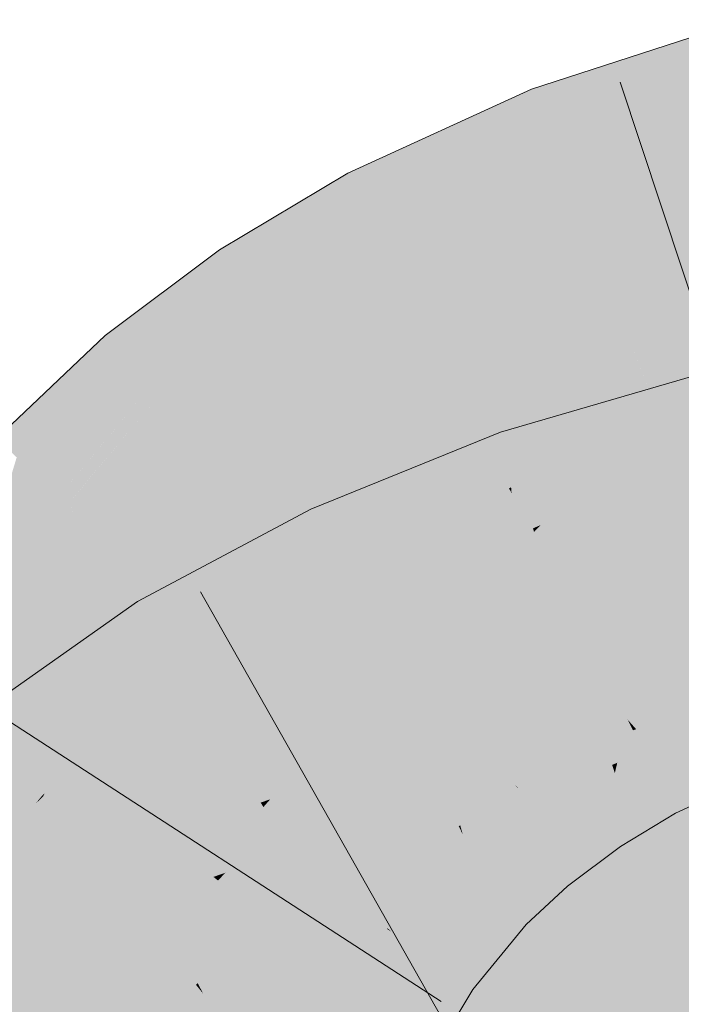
# Model space of a CAD drawing. Extents: x -720 to 300, y 62 to 1162.
# Tile 164 of 256: x 198.899 to 199.13, y 728.63 to 728.972. Entities that reach past the tile are written whole.
import ezdxf

# ---------------------------------------------------------------- set-up
doc = ezdxf.new("R2010")
doc.units = 0
doc.layers.get('0').update_dxf_attribs({"lineweight": 13})
doc.layers.add('E_Leerrohr 25-A06G93Y08I', color=7, linetype='Continuous', lineweight=9, true_color=0xff8000)
doc.layers.add('E_Leerrohr 25-Shading', color=7, linetype='Continuous', lineweight=9, true_color=0xff8000)

# ---------------------------------------------------------------- blocks, each defined once
blk = doc.blocks.new('Shading-A06G93SJ8I', base_point=(174.28816, 726.75598))
at = {"layer": 'E_Leerrohr 25-Shading', "color": 43, "true_color": 0xd7ab7f}
for points in [[(199.12425, 728.96313), (199.10204, 728.93042), (199.15163, 728.97205), (199.15533, 728.95642)], [(199.08022, 728.94067), (199.12425, 728.96313), (199.07909, 728.94354), (199.1055, 728.95703)], [(199.08022, 728.94067), (199.08708, 728.92316), (199.12425, 728.96313), (199.10204, 728.93042)], [(199.1055, 728.95703), (199.07739, 728.94788), (199.07909, 728.94354)], [(199.15533, 728.95642), (199.10204, 728.93042), (199.15697, 728.94952), (199.09482, 728.9198)], [(199.15697, 728.94952), (199.09482, 728.9198), (199.11716, 728.92242), (199.09074, 728.91376)], [(199.15697, 728.94952), (199.11716, 728.92242), (199.1588, 728.94183)], [(199.0181, 728.90973), (199.02036, 728.90527), (199.07352, 728.94611), (199.04066, 728.91852)], [(199.07352, 728.94611), (199.04066, 728.91852), (199.07739, 728.94788), (199.07909, 728.94354)], [(199.06656, 728.94153), (199.07352, 728.94611), (199.06824, 728.94366)], [(199.0181, 728.90973), (199.06656, 728.94153), (199.0135, 728.91864), (199.06824, 728.94366)], [(199.04066, 728.91852), (199.02173, 728.90259), (199.07909, 728.94354), (199.08022, 728.94067)], [(199.11716, 728.92242), (199.16008, 728.93646), (199.1588, 728.94183)], [(199.02173, 728.90259), (199.02954, 728.88733), (199.08022, 728.94067), (199.08708, 728.92316)], [(199.10204, 728.93042), (199.08708, 728.92316), (199.09482, 728.9198), (199.0894, 728.91718)], [(199.08708, 728.92316), (199.02954, 728.88733), (199.06303, 728.90112), (199.0302, 728.88611)], [(199.08708, 728.92316), (199.06303, 728.90112), (199.0894, 728.91718)], [(198.97864, 728.87769), (199.0181, 728.90973), (199.00063, 728.91095), (199.0135, 728.91864)], [(199.02036, 728.90527), (199.02173, 728.90259), (199.04066, 728.91852)], [(199.0894, 728.91718), (199.09074, 728.91376), (199.09482, 728.9198)], [(199.06303, 728.90112), (199.09074, 728.91376), (199.0894, 728.91718)], [(199.00063, 728.91095), (198.96898, 728.89209), (198.97491, 728.88324)], [(198.97864, 728.87769), (199.00063, 728.91095), (198.97491, 728.88324)], [(198.97864, 728.87769), (198.98126, 728.87378), (199.0181, 728.90973), (199.02036, 728.90527)], [(198.98126, 728.87378), (198.98289, 728.87134), (199.02036, 728.90527), (199.02173, 728.90259)], [(198.98289, 728.87134), (199.02954, 728.88733), (199.02173, 728.90259)], [(198.95155, 728.87897), (198.9446, 728.84479), (198.96898, 728.89209), (198.97491, 728.88324)], [(198.98289, 728.87134), (198.9894, 728.86169), (199.02954, 728.88733), (199.01976, 728.87982)], [(199.01976, 728.87982), (199.0302, 728.88611), (199.02954, 728.88733)], [(198.9446, 728.84479), (198.94446, 728.84406), (198.97491, 728.88324), (198.97864, 728.87769)], [(198.93843, 728.85126), (198.95155, 728.87897), (198.93083, 728.86029), (198.93311, 728.86517)], [(198.94446, 728.84406), (198.95155, 728.87897), (198.93843, 728.85126)], [(198.94446, 728.84406), (198.9473, 728.8407), (198.97864, 728.87769), (198.98126, 728.87378)], [(198.9473, 728.8407), (198.94914, 728.8385), (198.98126, 728.87378), (198.98289, 728.87134)], [(198.95276, 728.83417), (198.9894, 728.86169), (198.94914, 728.8385), (198.98289, 728.87134)], [(198.93311, 728.86517), (198.92921, 728.86224), (198.93083, 728.86029)], [(198.90614, 728.84039), (198.92322, 728.84137), (198.92921, 728.86224)], [(198.92921, 728.86224), (198.92322, 728.84137), (198.93083, 728.86029)], [(198.92322, 728.84137), (198.93843, 728.85126), (198.93083, 728.86029)], [(199.16516, 728.8573), (199.12946, 728.84692), (199.16597, 728.85394), (199.12808, 728.84552)], [(199.12808, 728.84552), (199.09998, 728.81641), (199.16597, 728.85394), (199.16763, 728.84698)], [(198.92322, 728.84137), (198.91319, 728.80634), (198.93843, 728.85126), (198.92699, 728.823)], [(198.92699, 728.823), (198.94446, 728.84406), (198.93843, 728.85126)], [(199.16879, 728.8421), (199.16763, 728.84698), (199.09052, 728.80658), (199.09998, 728.81641)], [(199.12497, 728.84479), (199.12946, 728.84692), (199.11292, 728.8421)], [(199.12946, 728.84692), (199.12497, 728.84479), (199.12808, 728.84552)], [(198.91319, 728.80634), (198.91621, 728.80359), (198.94446, 728.84406), (198.9473, 728.8407)], [(199.11134, 728.84167), (199.06905, 728.82166), (199.12497, 728.84479), (199.06999, 728.81879)], [(199.12497, 728.84479), (199.06999, 728.81879), (199.09998, 728.81641), (199.07465, 728.80493)], [(199.12497, 728.84479), (199.09998, 728.81641), (199.12808, 728.84552)], [(199.11134, 728.84167), (199.12497, 728.84479), (199.11292, 728.8421)], [(198.89134, 728.82642), (198.89842, 728.81989), (198.90614, 728.84039)], [(198.90614, 728.84039), (198.89842, 728.81989), (198.92322, 728.84137), (198.91025, 728.80902)], [(198.91025, 728.80902), (198.91319, 728.80634), (198.92322, 728.84137)], [(198.9473, 728.8407), (198.92134, 728.80969), (198.91827, 728.8017), (198.9169, 728.80298)], [(198.9473, 728.8407), (198.91827, 728.8017), (198.94914, 728.8385)], [(199.06763, 728.82587), (199.06905, 728.82166), (199.0842, 728.8338), (199.11134, 728.84167)], [(199.16896, 728.84137), (199.09052, 728.80658), (199.17046, 728.83514), (199.08058, 728.79633)], [(199.16879, 728.8421), (199.09052, 728.80658), (199.16672, 728.84039)], [(198.91832, 728.80164), (198.95276, 728.83417), (198.91827, 728.8017), (198.94914, 728.8385)], [(199.0842, 728.8338), (199.06668, 728.82867), (199.06763, 728.82587)], [(199.17046, 728.83514), (199.08058, 728.79633), (199.12958, 728.8089), (199.07832, 728.79395)], [(199.00658, 728.78918), (199.00833, 728.7854), (199.06763, 728.82587), (199.06905, 728.82166)], [(199.04587, 728.82025), (199.03407, 728.80573), (199.06561, 728.82825), (199.05141, 728.8161)], [(199.05141, 728.8161), (199.06763, 728.82587), (199.06561, 728.82825), (199.06668, 728.82867)], [(198.88022, 728.75989), (198.91025, 728.80902), (198.89842, 728.81989)], [(199.00658, 728.78918), (199.03407, 728.80573), (199.00066, 728.80188), (199.04587, 728.82025)], [(199.00833, 728.7854), (199.00957, 728.78278), (199.06905, 728.82166), (199.06999, 728.81879)], [(199.00957, 728.78278), (199.01508, 728.771), (199.06999, 728.81879), (199.07465, 728.80493)], [(199.09998, 728.81641), (199.07465, 728.80493), (199.09052, 728.80658), (199.07622, 728.80023)], [(198.88022, 728.75989), (198.88211, 728.75854), (198.91025, 728.80902), (198.9055, 728.79449)], [(198.9055, 728.79449), (198.91319, 728.80634), (198.91025, 728.80902)], [(198.92134, 728.80969), (198.91621, 728.80359), (198.9169, 728.80298)], [(198.88211, 728.75854), (198.91621, 728.80359), (198.91319, 728.80634)], [(199.07465, 728.80493), (199.01508, 728.771), (199.0293, 728.77405), (199.01616, 728.76868)], [(199.07465, 728.80493), (199.0293, 728.77405), (199.07622, 728.80023)], [(199.09052, 728.80658), (199.07622, 728.80023), (199.08058, 728.79633), (199.07793, 728.79517)], [(198.88211, 728.75854), (198.88283, 728.758), (198.91621, 728.80359), (198.90082, 728.78015)], [(198.91621, 728.80359), (198.90082, 728.78015), (198.9169, 728.80298), (198.91223, 728.79419)], [(198.91223, 728.79419), (198.91832, 728.80164), (198.9169, 728.80298)], [(198.95345, 728.75452), (198.95288, 728.74945), (199.00066, 728.80188), (199.00658, 728.78918)], [(198.95345, 728.75452), (199.00066, 728.80188), (199.00063, 728.80182)], [(198.95602, 728.77802), (198.95345, 728.75452), (199.00063, 728.80182)], [(199.07622, 728.80023), (199.0293, 728.77405), (199.07793, 728.79517), (199.06815, 728.78986)], [(199.06815, 728.78986), (199.07832, 728.79395), (199.07793, 728.79517)], [(199.07793, 728.79517), (199.07832, 728.79395), (199.08058, 728.79633)], [(198.95288, 728.74945), (198.9549, 728.74615), (199.00658, 728.78918), (199.00833, 728.7854)], [(198.9549, 728.74615), (198.95638, 728.74371), (199.00833, 728.7854), (199.00957, 728.78278)], [(198.95638, 728.74371), (199.01508, 728.771), (199.00957, 728.78278)], [(198.95602, 728.77802), (198.94046, 728.76971), (198.94606, 728.76056)], [(198.94606, 728.76056), (198.95116, 728.75226), (198.95602, 728.77802), (198.95345, 728.75452)], [(198.95638, 728.74371), (198.95958, 728.73853), (199.01508, 728.771), (198.99777, 728.75885)], [(198.99777, 728.75885), (199.01616, 728.76868), (199.01508, 728.771)], [(198.90515, 728.70508), (198.92537, 728.74207), (198.91458, 728.75153), (198.93803, 728.76801)], [(198.91237, 728.71179), (198.94046, 728.76971), (198.90906, 728.70868), (198.92537, 728.74207)], [(198.94606, 728.76056), (198.94046, 728.76971), (198.93021, 728.72833), (198.91237, 728.71179)], [(198.92537, 728.74207), (198.94046, 728.76971), (198.93803, 728.76801)], [(198.93021, 728.72833), (198.93524, 728.73303), (198.94606, 728.76056), (198.95116, 728.75226)], [(198.95116, 728.75226), (198.95288, 728.74945), (198.95345, 728.75452)], [(198.91458, 728.75153), (198.88457, 728.73041), (198.89749, 728.71448)], [(198.90515, 728.70508), (198.91458, 728.75153), (198.89749, 728.71448)], [(198.93524, 728.73303), (198.95288, 728.74945), (198.95116, 728.75226)], [(198.95288, 728.74945), (198.91237, 728.71179), (198.9549, 728.74615), (198.937, 728.72968)], [(199.1588, 728.73981), (199.15514, 728.74915), (199.11382, 728.72534), (199.11079, 728.72876)], [(198.92197, 728.71204), (198.95638, 728.74371), (198.91223, 728.7052), (198.91425, 728.70764)], [(198.91425, 728.70764), (198.95638, 728.74371), (198.91785, 728.71204), (198.937, 728.72968)], [(198.92197, 728.71204), (198.95958, 728.73853), (198.95638, 728.74371)], [(198.937, 728.72968), (198.95638, 728.74371), (198.9549, 728.74615)], [(198.92537, 728.74207), (198.90515, 728.70508), (198.90906, 728.70868)], [(199.11942, 728.71893), (199.16191, 728.73181), (199.11382, 728.72534), (199.1588, 728.73981)], [(198.937, 728.72968), (198.91237, 728.71179), (198.90816, 728.70306)], [(199.16405, 728.72638), (199.16191, 728.73181), (199.12337, 728.71448), (199.11942, 728.71893)], [(199.11273, 728.72498), (199.11079, 728.72876), (199.08884, 728.71362), (199.08797, 728.7149)], [(199.11382, 728.72534), (199.11079, 728.72876), (199.11273, 728.72498)], [(199.12337, 728.71448), (199.12685, 728.71051), (199.16405, 728.72638), (199.16589, 728.72162)], [(199.09294, 728.70752), (199.11629, 728.71802), (199.08884, 728.71362), (199.11273, 728.72498)], [(199.11629, 728.71802), (199.11942, 728.71893), (199.11273, 728.72498), (199.11382, 728.72534)], [(199.12685, 728.71051), (199.13603, 728.70007), (199.16589, 728.72162), (199.16847, 728.71503)], [(199.09587, 728.70319), (199.11879, 728.71313), (199.09294, 728.70752), (199.11629, 728.71802)], [(199.11879, 728.71313), (199.12337, 728.71448), (199.11629, 728.71802), (199.11942, 728.71893)], [(198.88458, 728.68036), (198.90515, 728.70508), (198.89749, 728.71448)], [(199.07036, 728.69421), (199.09294, 728.70752), (199.07359, 728.70416), (199.08884, 728.71362)], [(199.08884, 728.71362), (199.08797, 728.7149), (199.07359, 728.70416)], [(199.09587, 728.70319), (199.09795, 728.70007), (199.11879, 728.71313), (199.11887, 728.71301)], [(199.09795, 728.70007), (199.09848, 728.69928), (199.11887, 728.71301), (199.12099, 728.70886)], [(199.12099, 728.70886), (199.12685, 728.71051), (199.11879, 728.71313), (199.12337, 728.71448)], [(198.91237, 728.71179), (198.90515, 728.70508), (198.90816, 728.70306), (198.90735, 728.70233)], [(198.90762, 728.70197), (198.91425, 728.70764), (198.90816, 728.70306), (198.91785, 728.71204)], [(199.12675, 728.69757), (199.13603, 728.70007), (199.12099, 728.70886), (199.12685, 728.71051)], [(198.91425, 728.70764), (198.90762, 728.70197), (198.91223, 728.7052)], [(199.07355, 728.69037), (199.09587, 728.70319), (199.07036, 728.69421), (199.09294, 728.70752)], [(199.10541, 728.68896), (199.12675, 728.69757), (199.09848, 728.69928), (199.12099, 728.70886)], [(198.90515, 728.70508), (198.88445, 728.68024), (198.90735, 728.70233), (198.90489, 728.6994)], [(198.90489, 728.6994), (198.90762, 728.70197), (198.90735, 728.70233)], [(198.90735, 728.70233), (198.90762, 728.70197), (198.90816, 728.70306)], [(199.07036, 728.69421), (199.07359, 728.70416), (199.06645, 728.69885)], [(199.09587, 728.70319), (199.08073, 728.69452), (199.09795, 728.70007), (199.08173, 728.69366)], [(199.07036, 728.69421), (199.06645, 728.69885), (199.05144, 728.6795), (199.04858, 728.68213)], [(199.07787, 728.68524), (199.08418, 728.67773), (199.09848, 728.69928), (199.10541, 728.68896)], [(199.07787, 728.68524), (199.09848, 728.69928), (199.09186, 728.69562)], [(199.09795, 728.70007), (199.08173, 728.69366), (199.09186, 728.69562), (199.08434, 728.69141)], [(199.09186, 728.69562), (199.09848, 728.69928), (199.09795, 728.70007)], [(199.12749, 728.69617), (199.13603, 728.70007), (199.12675, 728.69757)], [(199.07642, 728.68695), (199.07787, 728.68524), (199.09186, 728.69562)], [(199.10541, 728.68896), (199.12749, 728.69617), (199.12675, 728.69757)], [(199.10541, 728.68896), (199.10724, 728.68622), (199.12749, 728.69617), (199.11896, 728.69098)], [(199.05489, 728.67639), (199.07355, 728.69037), (199.05144, 728.6795), (199.07036, 728.69421)], [(199.08073, 728.69452), (199.07355, 728.69037), (199.08173, 728.69366)], [(199.08173, 728.69366), (199.07355, 728.69037), (199.08434, 728.69141), (199.07642, 728.68695)], [(199.05801, 728.67352), (199.07642, 728.68695), (199.05489, 728.67639), (199.07355, 728.69037)], [(199.10541, 728.68896), (199.08418, 728.67773), (199.10724, 728.68622), (199.09906, 728.68195)], [(199.10724, 728.68622), (199.10838, 728.68451), (199.11896, 728.69098)], [(199.05801, 728.67352), (199.06128, 728.67047), (199.07642, 728.68695), (199.07787, 728.68524)], [(199.06128, 728.67047), (199.06659, 728.66565), (199.07787, 728.68524), (199.08418, 728.67773)], [(199.09906, 728.68195), (199.10838, 728.68451), (199.10724, 728.68622)], [(199.04927, 728.68152), (199.04858, 728.68213), (199.02733, 728.65619)], [(199.09906, 728.68195), (199.08418, 728.67773), (199.08632, 728.67517)], [(199.10838, 728.68451), (199.09906, 728.68195), (199.08882, 728.67218), (199.08632, 728.67517)], [(199.10838, 728.68451), (199.08882, 728.67218), (199.09904, 728.67755)], [(199.02852, 728.65503), (199.05144, 728.6795), (199.02733, 728.65619), (199.04927, 728.68152)], [(199.03189, 728.65265), (199.05489, 728.67639), (199.02852, 728.65503), (199.05144, 728.6795)], [(199.03503, 728.65039), (199.05801, 728.67352), (199.03189, 728.65265), (199.05489, 728.67639)], [(199.08418, 728.67773), (199.06659, 728.66565), (199.08632, 728.67517), (199.06908, 728.66333)], [(199.06908, 728.66333), (199.07195, 728.66071), (199.08632, 728.67517), (199.08882, 728.67218)], [(199.08882, 728.67218), (199.09001, 728.67078), (199.09904, 728.67755)], [(199.03503, 728.65039), (199.04018, 728.64679), (199.05801, 728.67352), (199.06128, 728.67047)], [(199.07195, 728.66071), (199.07556, 728.65741), (199.08882, 728.67218), (199.09001, 728.67078)], [(199.04018, 728.64679), (199.04381, 728.64423), (199.06128, 728.67047), (199.06659, 728.66565)], [(199.06659, 728.66565), (199.04381, 728.64423), (199.06908, 728.66333), (199.0466, 728.64221)], [(199.0466, 728.64221), (199.04968, 728.64008), (199.06908, 728.66333), (199.07195, 728.66071)], [(199.07195, 728.66071), (199.04968, 728.64008), (199.06561, 728.64526), (199.0527, 728.63794)], [(199.07195, 728.66071), (199.06561, 728.64526), (199.07556, 728.65741)], [(199.02852, 728.65503), (199.02718, 728.65594), (199.00935, 728.62622), (199.00911, 728.62634)], [(199.01247, 728.62451), (199.03189, 728.65265), (199.00935, 728.62622), (199.02852, 728.65503)], [(199.02852, 728.65503), (199.02733, 728.65619), (199.02718, 728.65594)], [(199.01544, 728.62299), (199.03503, 728.65039), (199.01247, 728.62451), (199.03189, 728.65265)], [(199.01544, 728.62299), (199.02139, 728.61981), (199.03503, 728.65039), (199.04018, 728.64679)], [(199.02139, 728.61981), (199.02391, 728.61847), (199.04018, 728.64679), (199.04381, 728.64423)], [(199.04381, 728.64423), (199.02391, 728.61847), (199.0466, 728.64221), (199.02695, 728.61682)], [(199.0527, 728.63794), (199.05707, 728.63483), (199.06561, 728.64526)], [(199.02695, 728.61682), (199.03015, 728.61511), (199.0466, 728.64221), (199.04968, 728.64008)], [(199.04968, 728.64008), (199.03873, 728.62604), (199.0527, 728.63794)], [(199.03873, 728.62604), (199.05707, 728.63483), (199.0527, 728.63794)], [(199.03873, 728.62604), (199.03015, 728.61511), (199.05707, 728.63483), (199.04144, 728.60913)]]:
    blk.add_solid(points, dxfattribs=at)
at = {"layer": 'E_Leerrohr 25-Shading', "color": 31, "true_color": 0xfabd7f}
for points in [[(199.11716, 728.92242), (199.11989, 728.87933), (199.16008, 728.93646), (199.1647, 728.91693)], [(199.11716, 728.92242), (199.09074, 728.91376), (199.09552, 728.90155)], [(199.09552, 728.90155), (199.10809, 728.86938), (199.11716, 728.92242), (199.11989, 728.87933)], [(199.1647, 728.91693), (199.11989, 728.87933), (199.17441, 728.87604), (199.12244, 728.83929)], [(199.06303, 728.90112), (199.06558, 728.86926), (199.09074, 728.91376), (199.09552, 728.90155)], [(199.06303, 728.90112), (199.0302, 728.88611), (199.03783, 728.87122)], [(199.03783, 728.87122), (199.04834, 728.85065), (199.06303, 728.90112), (199.06558, 728.86926)], [(199.09552, 728.90155), (199.06558, 728.86926), (199.10809, 728.86938), (199.06853, 728.83215)], [(199.01976, 728.87982), (199.02505, 728.85425), (199.0302, 728.88611), (199.03783, 728.87122)], [(199.01976, 728.87982), (198.9894, 728.86169), (198.99815, 728.84863)], [(198.99815, 728.84863), (199.00885, 728.8327), (199.01976, 728.87982), (199.02505, 728.85425)], [(199.11989, 728.87933), (199.10809, 728.86938), (199.12244, 728.83929), (199.12042, 728.83789)], [(199.17441, 728.87604), (199.12244, 728.83929), (199.1797, 728.85376), (199.12294, 728.83148)], [(199.03783, 728.87122), (199.02505, 728.85425), (199.04834, 728.85065), (199.03029, 728.82886)], [(199.06558, 728.86926), (199.04834, 728.85065), (199.06853, 728.83215), (199.06129, 728.82538)], [(199.09918, 728.82666), (199.10809, 728.86938), (199.07033, 728.80951), (199.06853, 728.83215)], [(199.11996, 728.83905), (199.10809, 728.86938), (199.09918, 728.82666)], [(198.99815, 728.84863), (198.9894, 728.86169), (198.97375, 728.8092), (198.95276, 728.83417)], [(199.02505, 728.85425), (199.00885, 728.8327), (199.03029, 728.82886), (199.01987, 728.81628)], [(199.12294, 728.83148), (199.18048, 728.85046), (199.1797, 728.85376)], [(199.04834, 728.85065), (199.03029, 728.82886), (199.06129, 728.82538), (199.03642, 728.79919)], [(199.18878, 728.81543), (199.18048, 728.85046), (199.1337, 728.80396), (199.12294, 728.83148)], [(198.97375, 728.8092), (198.98441, 728.79651), (198.99815, 728.84863), (199.00885, 728.8327)], [(199.12042, 728.83789), (199.11996, 728.83905), (199.09778, 728.81995), (199.09918, 728.82666)], [(199.12042, 728.83789), (199.12294, 728.83148), (199.12244, 728.83929)], [(199.09778, 728.81995), (199.12294, 728.83148), (199.12042, 728.83789)], [(198.97375, 728.8092), (198.95276, 728.83417), (198.95259, 728.7702), (198.91832, 728.80164)], [(199.00885, 728.8327), (198.98441, 728.79651), (199.01987, 728.81628), (198.99538, 728.78345)], [(199.03029, 728.82886), (199.01987, 728.81628), (199.03642, 728.79919), (199.03346, 728.79608)], [(199.06853, 728.83215), (199.06129, 728.82538), (199.07033, 728.80951), (199.06963, 728.80908)], [(199.09778, 728.81995), (199.11391, 728.79944), (199.12294, 728.83148), (199.1337, 728.80396)], [(199.06129, 728.82538), (199.03642, 728.79919), (199.06963, 728.80908), (199.03868, 728.78827)], [(199.09778, 728.81995), (199.09918, 728.82666), (199.0705, 728.80743), (199.07033, 728.80951)], [(199.0705, 728.80743), (199.08246, 728.78406), (199.09778, 728.81995), (199.11739, 728.79504)], [(199.17366, 728.82172), (199.12958, 728.8089), (199.13292, 728.77539), (199.12064, 728.77081)], [(199.01987, 728.81628), (198.99538, 728.78345), (199.03346, 728.79608), (199.00885, 728.7674)], [(198.95259, 728.7702), (198.96303, 728.76062), (198.97375, 728.8092), (198.98441, 728.79651)], [(199.03868, 728.78827), (199.0705, 728.80743), (199.06963, 728.80908)], [(199.06963, 728.80908), (199.0705, 728.80743), (199.07033, 728.80951)], [(199.12958, 728.8089), (199.07832, 728.79395), (199.08536, 728.77295)], [(199.12958, 728.8089), (199.08536, 728.77295), (199.12064, 728.77081), (199.08992, 728.75934)], [(199.08246, 728.78406), (199.0705, 728.80743), (199.04898, 728.77295), (199.03868, 728.78827)], [(198.91797, 728.80121), (198.94048, 728.74396), (198.91832, 728.80164), (198.95259, 728.7702)], [(199.14336, 728.77924), (199.1337, 728.80396), (199.13292, 728.77533), (199.11391, 728.79944)], [(198.89972, 728.74609), (198.93121, 728.72382), (198.91797, 728.80121), (198.94048, 728.74396)], [(198.90714, 728.76849), (198.91797, 728.80121), (198.91223, 728.79419)], [(199.03346, 728.79608), (199.03868, 728.78827), (199.03642, 728.79919)], [(198.98441, 728.79651), (198.96303, 728.76062), (198.99538, 728.78345), (198.97375, 728.75079)], [(199.00885, 728.7674), (199.00961, 728.76654), (199.03346, 728.79608), (199.03868, 728.78827)], [(199.11739, 728.79504), (199.08246, 728.78406), (199.15392, 728.74872), (199.10786, 728.7345)], [(198.89154, 728.75183), (198.89972, 728.74609), (198.91223, 728.79419), (198.90714, 728.76849)], [(198.89154, 728.75183), (198.91223, 728.79419), (198.90082, 728.78015)], [(199.07832, 728.79395), (199.03465, 728.75519), (199.08536, 728.77295), (199.04097, 728.73297)], [(199.03465, 728.75519), (199.07832, 728.79395), (199.06815, 728.78986)], [(199.11722, 728.75623), (199.18379, 728.77917), (199.14392, 728.78284), (199.18079, 728.79181)], [(199.00961, 728.76654), (199.01511, 728.76117), (199.03868, 728.78827), (199.04898, 728.77295)], [(199.0293, 728.77405), (199.03465, 728.75519), (199.06815, 728.78986)], [(198.99538, 728.78345), (198.97375, 728.75079), (199.00807, 728.76837), (198.98344, 728.74188)], [(199.08246, 728.78406), (199.04898, 728.77295), (199.09259, 728.76428), (199.06525, 728.74878)], [(199.11722, 728.75623), (199.14392, 728.78284), (199.11958, 728.7663)], [(198.90082, 728.78015), (198.88283, 728.758), (198.89154, 728.75183)], [(199.18379, 728.77917), (199.11722, 728.75623), (199.15898, 728.76501)], [(199.0293, 728.77405), (199.01616, 728.76868), (199.01907, 728.76245)], [(199.01907, 728.76245), (199.02643, 728.7467), (199.0293, 728.77405), (199.03465, 728.75519)], [(199.12064, 728.77081), (199.11958, 728.7663), (199.13292, 728.77539)], [(199.06525, 728.74878), (199.04898, 728.77295), (199.0426, 728.73438), (199.01511, 728.76117)], [(199.08992, 728.75934), (199.08536, 728.77295), (199.05206, 728.74298)], [(199.08992, 728.75934), (199.09354, 728.74854), (199.12064, 728.77081), (199.11958, 728.7663)], [(199.18829, 728.76038), (199.18584, 728.77063), (199.11314, 728.73883), (199.15898, 728.76501)], [(198.95259, 728.7702), (198.94048, 728.74396), (198.96303, 728.76062), (198.94658, 728.72839)], [(198.98344, 728.74188), (199.00961, 728.76654), (199.00807, 728.76837)], [(198.99777, 728.75885), (198.99953, 728.73779), (199.01616, 728.76868), (199.01907, 728.76245)], [(199.01852, 728.75592), (199.00961, 728.76654), (198.98523, 728.7403), (198.98344, 728.74188)], [(199.01511, 728.76117), (199.00961, 728.76654), (199.01433, 728.76093)], [(199.06525, 728.74878), (199.08014, 728.72656), (199.09259, 728.76428), (199.10786, 728.7345)], [(199.11722, 728.75623), (199.11958, 728.7663), (199.09932, 728.7525)], [(199.15898, 728.76501), (199.11722, 728.75623), (199.13968, 728.75397), (199.11478, 728.74585)], [(198.97375, 728.75079), (198.96303, 728.76062), (198.94681, 728.72784), (198.94658, 728.72839)], [(199.01907, 728.76245), (198.99953, 728.73779), (199.02643, 728.7467), (199.00119, 728.71777)], [(199.01511, 728.76117), (199.01433, 728.76093), (199.0426, 728.73438), (199.04239, 728.73425)], [(199.04239, 728.73425), (199.01433, 728.76093), (199.04039, 728.73297), (199.03088, 728.74121)], [(199.18829, 728.76038), (199.10928, 728.72241), (199.19125, 728.74786), (199.10724, 728.71368)], [(199.18829, 728.76038), (199.11314, 728.73883), (199.10928, 728.72241)], [(198.99777, 728.75885), (198.95958, 728.73853), (198.97021, 728.72113)], [(198.97021, 728.72113), (198.97725, 728.70966), (198.99777, 728.75885), (198.99953, 728.73779)], [(199.05074, 728.73938), (199.04416, 728.72174), (199.09003, 728.75903), (199.09354, 728.74854)], [(199.05206, 728.74298), (199.05074, 728.73938), (199.08992, 728.75934), (199.09003, 728.75903)], [(199.01852, 728.75592), (198.98523, 728.7403), (199.0387, 728.73187), (199.01381, 728.71405)], [(199.03465, 728.75519), (199.02643, 728.7467), (199.04097, 728.73297), (199.03525, 728.72784)], [(199.09354, 728.74854), (199.11722, 728.75623), (199.09932, 728.7525)], [(199.09354, 728.74854), (199.10532, 728.74274), (199.11722, 728.75623), (199.11478, 728.74585)], [(199.11478, 728.74585), (199.11314, 728.73883), (199.13968, 728.75397)], [(198.88245, 728.71606), (198.88576, 728.69183), (198.89154, 728.75183), (198.89972, 728.74609)], [(198.97375, 728.75079), (198.94681, 728.72784), (198.96349, 728.73279)], [(198.97375, 728.75079), (198.96349, 728.73279), (198.98344, 728.74188), (198.98003, 728.73773)], [(199.03525, 728.72784), (199.02643, 728.7467), (199.00212, 728.70667), (199.00119, 728.71777)], [(199.0663, 728.74719), (199.06525, 728.74878), (199.04297, 728.73401), (199.0426, 728.73438)], [(199.0569, 728.72046), (199.08014, 728.72656), (199.04297, 728.73401), (199.0663, 728.74719)], [(199.09354, 728.74854), (199.04416, 728.72174), (199.07001, 728.73065)], [(199.09647, 728.73981), (199.09354, 728.74854), (199.07007, 728.73071)], [(199.10532, 728.74274), (199.09354, 728.74854), (199.09647, 728.73981)], [(199.19125, 728.74786), (199.10724, 728.71368), (199.19305, 728.74036), (199.10641, 728.71014)], [(199.10786, 728.7345), (199.11079, 728.72876), (199.15392, 728.74872), (199.15399, 728.7486)], [(198.89972, 728.74609), (198.88576, 728.69183), (198.92148, 728.69824), (198.89879, 728.68494)], [(198.89972, 728.74609), (198.92148, 728.69824), (198.93121, 728.72382)], [(198.94048, 728.74396), (198.93121, 728.72382), (198.94658, 728.72839), (198.9408, 728.71704)], [(199.10532, 728.74274), (199.11314, 728.73883), (199.11478, 728.74585)], [(198.98523, 728.7403), (198.98344, 728.74188), (198.98003, 728.73773)], [(198.98523, 728.7403), (198.98003, 728.73773), (199.00693, 728.70837), (198.99806, 728.70642)], [(198.98523, 728.7403), (199.00693, 728.70837), (199.01381, 728.71405)], [(199.04037, 728.73297), (199.03088, 728.74121), (199.0387, 728.73187)], [(199.04416, 728.72174), (199.05206, 728.74298), (199.04097, 728.73297)], [(199.09943, 728.73102), (199.09647, 728.73981), (199.04666, 728.71295), (199.07007, 728.73071)], [(199.09943, 728.73102), (199.11314, 728.73883), (199.09647, 728.73981), (199.10532, 728.74274)], [(199.10641, 728.71014), (199.19415, 728.73572), (199.19305, 728.74036)], [(198.92197, 728.71204), (198.9411, 728.67566), (198.95958, 728.73853), (198.97021, 728.72113)], [(198.96349, 728.73279), (198.95245, 728.71344), (198.98003, 728.73773), (198.955, 728.70697)], [(198.955, 728.70697), (198.96579, 728.69934), (198.98003, 728.73773), (198.99806, 728.70642)], [(199.00119, 728.71777), (198.99953, 728.73779), (198.98326, 728.69983), (198.97725, 728.70966)], [(199.11314, 728.73883), (199.09943, 728.73102), (199.10928, 728.72241), (199.10327, 728.71954)], [(199.04416, 728.72174), (199.04097, 728.73297), (199.03893, 728.71997), (199.03525, 728.72784)], [(199.05531, 728.72003), (199.04037, 728.73297), (199.04988, 728.71857), (199.0387, 728.73187)], [(199.0569, 728.72046), (199.04239, 728.73425), (199.05531, 728.72003), (199.04039, 728.73297)], [(199.04239, 728.73425), (199.0569, 728.72046), (199.0426, 728.73438)], [(199.10786, 728.7345), (199.08014, 728.72656), (199.11079, 728.72876), (199.08591, 728.71802)], [(199.21466, 728.64978), (199.19415, 728.73572), (199.13449, 728.62634), (199.10641, 728.71014)], [(198.94681, 728.72784), (198.95245, 728.71344), (198.96349, 728.73279)], [(199.01381, 728.71405), (199.01746, 728.71069), (199.0387, 728.73187), (199.04988, 728.71857)], [(199.04416, 728.72174), (199.04666, 728.71295), (199.07001, 728.73065)], [(199.09943, 728.73102), (199.04666, 728.71295), (199.05045, 728.69958)], [(199.09943, 728.73102), (199.05045, 728.69958), (199.10327, 728.71954), (199.05264, 728.69189)], [(198.94658, 728.72839), (198.9408, 728.71704), (198.95245, 728.71344), (198.95056, 728.71014)], [(199.03525, 728.72784), (199.00212, 728.70667), (199.02086, 728.71344)], [(199.03893, 728.71997), (199.03525, 728.72784), (199.02086, 728.71344)], [(199.08014, 728.72656), (199.0569, 728.72046), (199.08591, 728.71802), (199.06723, 728.71039)], [(199.08591, 728.71802), (199.08797, 728.7149), (199.11079, 728.72876)], [(198.9408, 728.71704), (198.93121, 728.72382), (198.93942, 728.71387), (198.92519, 728.70801)], [(198.97021, 728.72113), (198.9411, 728.67566), (198.97725, 728.70966), (198.94643, 728.66547)], [(199.04337, 728.71045), (199.03893, 728.71997), (199.00304, 728.69562), (199.02086, 728.71344)], [(199.04666, 728.71295), (199.04416, 728.72174), (199.04337, 728.71045), (199.03893, 728.71997)], [(199.05531, 728.72003), (199.04988, 728.71857), (199.06671, 728.71014), (199.05945, 728.70715)], [(199.10327, 728.71954), (199.05264, 728.69189), (199.10547, 728.71295), (199.05357, 728.6886)], [(199.0569, 728.72046), (199.05531, 728.72003), (199.06723, 728.71039), (199.0667, 728.71014)], [(199.10928, 728.72241), (199.10327, 728.71954), (199.10724, 728.71368), (199.10547, 728.71295)], [(198.9408, 728.71704), (198.92183, 728.67267), (198.95056, 728.71014), (198.93025, 728.66821)], [(199.00119, 728.71777), (198.98326, 728.69983), (198.98659, 728.70099)], [(199.00212, 728.70667), (199.00119, 728.71777), (198.9866, 728.70105)], [(199.04988, 728.71857), (199.01746, 728.71069), (199.05945, 728.70715), (199.03255, 728.69684)], [(199.08591, 728.71802), (199.06723, 728.71039), (199.08797, 728.7149), (199.07202, 728.70569)], [(198.92519, 728.70801), (198.91342, 728.67712), (198.93942, 728.71387), (198.92183, 728.67267)], [(198.95056, 728.71014), (198.955, 728.70697), (198.95245, 728.71344)], [(199.00212, 728.70667), (199.00304, 728.69562), (199.02086, 728.71344)], [(199.00693, 728.70837), (199.01746, 728.71069), (199.01381, 728.71405)], [(199.04666, 728.71295), (199.04337, 728.71045), (199.05045, 728.69958), (199.0489, 728.69861)], [(199.05357, 728.6886), (199.10641, 728.71014), (199.10547, 728.71295)], [(199.07202, 728.70569), (199.07359, 728.70416), (199.08797, 728.7149)], [(199.10547, 728.71295), (199.10641, 728.71014), (199.10724, 728.71368)], [(198.91347, 728.69482), (198.92197, 728.71204), (198.9104, 728.69855), (198.91223, 728.7052)], [(198.91347, 728.69482), (198.93576, 728.6673), (198.92197, 728.71204), (198.9411, 728.67566)], [(198.93025, 728.66821), (198.93106, 728.66779), (198.95056, 728.71014), (198.955, 728.70697)], [(198.98326, 728.69983), (198.97725, 728.70966), (198.9657, 728.69312)], [(199.0009, 728.70343), (199.03255, 728.69684), (199.00693, 728.70837), (199.01746, 728.71069)], [(199.04201, 728.70929), (199.04337, 728.71045), (199.0034, 728.69116), (199.00304, 728.69562)], [(199.0034, 728.69116), (199.00441, 728.67908), (199.04201, 728.70929), (199.01041, 728.68262)], [(199.04337, 728.71045), (199.00453, 728.67767), (199.0489, 728.69861), (199.00537, 728.66742)], [(199.13449, 728.62634), (199.10641, 728.71014), (199.09099, 728.60852), (199.05357, 728.6886)], [(199.06671, 728.71014), (199.05945, 728.70715), (199.07191, 728.70563), (199.06441, 728.70129)], [(199.06723, 728.71039), (199.0667, 728.71014), (199.07202, 728.70569), (199.07191, 728.70563)], [(198.96579, 728.69934), (198.955, 728.70697), (198.94821, 728.69586)], [(198.99965, 728.70367), (198.99806, 728.70642), (198.98239, 728.68762), (198.96579, 728.69934)], [(199.00304, 728.69562), (199.00212, 728.70667), (198.98421, 728.6983), (198.9866, 728.70105)], [(199.004, 728.70776), (198.99806, 728.70642), (198.99965, 728.70367)], [(198.99965, 728.70367), (199.0009, 728.70343), (199.004, 728.70776), (199.00693, 728.70837)], [(199.05945, 728.70715), (199.03255, 728.69684), (199.06441, 728.70129), (199.04146, 728.68866)], [(199.06441, 728.70129), (199.06645, 728.69885), (199.07191, 728.70563), (199.07359, 728.70416)], [(199.07191, 728.70563), (199.07359, 728.70416), (199.07202, 728.70569)], [(198.91223, 728.7052), (198.90762, 728.70197), (198.9104, 728.69855)], [(199.00853, 728.68829), (198.99965, 728.70367), (198.99052, 728.68188), (198.98239, 728.68762)], [(199.03255, 728.69684), (198.99965, 728.70367), (199.00853, 728.68829)], [(198.88445, 728.68024), (198.88675, 728.65448), (198.90489, 728.6994)], [(198.88675, 728.65448), (198.90762, 728.70197), (198.90489, 728.6994)], [(198.90762, 728.70197), (198.88675, 728.65448), (198.90408, 728.67175), (198.8886, 728.63373)], [(198.90762, 728.70197), (198.90408, 728.67175), (198.9104, 728.69855)], [(198.98421, 728.6983), (198.98326, 728.69983), (198.94643, 728.66547), (198.9657, 728.69312)], [(198.95479, 728.68835), (198.96579, 728.69934), (198.96049, 728.6983)], [(198.98239, 728.68762), (198.96579, 728.69934), (198.96721, 728.67413), (198.95479, 728.68835)], [(198.98326, 728.69983), (198.98421, 728.6983), (198.98659, 728.70099)], [(199.06441, 728.70129), (199.04146, 728.68866), (199.06645, 728.69885), (199.04616, 728.68439)], [(199.04616, 728.68439), (199.04858, 728.68213), (199.06645, 728.69885)], [(199.05045, 728.69958), (199.0489, 728.69861), (199.05264, 728.69189), (199.05215, 728.69165)], [(198.89879, 728.68494), (198.91342, 728.67712), (198.92148, 728.69824)], [(198.90408, 728.67175), (198.91347, 728.69482), (198.9104, 728.69855)], [(198.93106, 728.66779), (198.9402, 728.6629), (198.94821, 728.69586), (198.95479, 728.68835)], [(198.96393, 728.67194), (198.98421, 728.6983), (198.94733, 728.66376), (198.94643, 728.66547)], [(198.94821, 728.69586), (198.95479, 728.68835), (198.96049, 728.6983)], [(198.9919, 728.68573), (198.98421, 728.6983), (198.96393, 728.67194)], [(199.00304, 728.69562), (198.98421, 728.6983), (198.99237, 728.68494)], [(199.0034, 728.69116), (199.00304, 728.69562), (198.99425, 728.68683)], [(199.0489, 728.69861), (199.00537, 728.66742), (199.05215, 728.69165), (199.00574, 728.66309)], [(199.03255, 728.69684), (199.00853, 728.68829), (199.04146, 728.68866), (199.01591, 728.67548)], [(198.8886, 728.63373), (198.9079, 728.61615), (198.91347, 728.69482), (198.93576, 728.6673)], [(199.05215, 728.69165), (199.05357, 728.6886), (199.05264, 728.69189)], [(199.00453, 728.67767), (199.0034, 728.69116), (198.99237, 728.68494), (198.99425, 728.68683)], [(199.00574, 728.66309), (199.05357, 728.6886), (199.05215, 728.69165)], [(199.09099, 728.60852), (199.05357, 728.6886), (199.0519, 728.58771), (199.00574, 728.66309)], [(199.04146, 728.68866), (199.01591, 728.67548), (199.04616, 728.68439), (199.02069, 728.66724)], [(198.95479, 728.68835), (198.9418, 728.66577), (198.96721, 728.67413)], [(198.99237, 728.68494), (198.9919, 728.68573), (198.95151, 728.65582), (198.96393, 728.67194)], [(198.98239, 728.68762), (198.96721, 728.67413), (198.97092, 728.67542)], [(198.99052, 728.68188), (198.98239, 728.68762), (198.97092, 728.67542)], [(199.00853, 728.68829), (198.99052, 728.68188), (199.01591, 728.67548), (199.00645, 728.67065)], [(198.88263, 728.67584), (198.91342, 728.67712), (198.89879, 728.68494)], [(198.96649, 728.6557), (198.99237, 728.68494), (198.95522, 728.64874), (198.95151, 728.65582)], [(198.99237, 728.68494), (198.95712, 728.64514), (198.99945, 728.6734), (198.96136, 728.63702)], [(199.00645, 728.67065), (198.99052, 728.68188), (198.96844, 728.67273), (198.97092, 728.67542)], [(199.00453, 728.67767), (198.99237, 728.68494), (198.99945, 728.6734)], [(199.00441, 728.67908), (199.00453, 728.67767), (199.01041, 728.68262)], [(199.04616, 728.68439), (199.02069, 728.66724), (199.04858, 728.68213), (199.0244, 728.66077)], [(199.0244, 728.66077), (199.02718, 728.65594), (199.04858, 728.68213)], [(198.88263, 728.67584), (198.87541, 728.63898), (198.91342, 728.67712), (198.8985, 728.62976)], [(198.91342, 728.67712), (198.8985, 728.62976), (198.92183, 728.67267), (198.90541, 728.62701)], [(198.9411, 728.67566), (198.93576, 728.6673), (198.94643, 728.66547), (198.94217, 728.65942)], [(198.97092, 728.67542), (198.96721, 728.67413), (198.96844, 728.67273)], [(199.00453, 728.67767), (198.99945, 728.6734), (199.00537, 728.66742), (199.00378, 728.66632)], [(199.01591, 728.67548), (199.00645, 728.67065), (199.02069, 728.66724), (199.01587, 728.66394)], [(198.90541, 728.62701), (198.91127, 728.62463), (198.92183, 728.67267), (198.93106, 728.66779)], [(198.95151, 728.65582), (198.96393, 728.67194), (198.94733, 728.66376)], [(198.94827, 728.65863), (198.95427, 728.65857), (198.95653, 728.67059), (198.96683, 728.67401)], [(198.96683, 728.67401), (198.95427, 728.65857), (198.96844, 728.67273), (198.95515, 728.65857)], [(198.95515, 728.65857), (198.98108, 728.65833), (198.96844, 728.67273)], [(198.99945, 728.6734), (198.96136, 728.63702), (199.00378, 728.66632), (198.9633, 728.63336)], [(198.96683, 728.67401), (198.96844, 728.67273), (198.96721, 728.67413)], [(199.00645, 728.67065), (198.96844, 728.67273), (198.98108, 728.65833)], [(198.95653, 728.67059), (198.9418, 728.66577), (198.94827, 728.65863), (198.9402, 728.6629)], [(199.00645, 728.67065), (198.98108, 728.65833), (199.01587, 728.66394), (198.99036, 728.64777)], [(198.93576, 728.6673), (198.9079, 728.61615), (198.94217, 728.65942), (198.91335, 728.61115)], [(199.00911, 728.62634), (198.93106, 728.66779), (198.99338, 728.59192), (198.91127, 728.62463)], [(198.94643, 728.66547), (198.94217, 728.65942), (198.95151, 728.65582), (198.94838, 728.65173)], [(198.9633, 728.63336), (198.9633, 728.63336), (199.00378, 728.66632), (199.00574, 728.66309)], [(199.00378, 728.66632), (199.00574, 728.66309), (199.00537, 728.66742)], [(199.02069, 728.66724), (199.01587, 728.66394), (199.0244, 728.66077), (199.0226, 728.65918)], [(199.0519, 728.58771), (199.00574, 728.66309), (199.019, 728.5647), (198.9633, 728.63336)], [(199.01587, 728.66394), (198.99036, 728.64777), (199.0226, 728.65918), (198.99817, 728.63879)], [(198.94217, 728.65942), (198.91335, 728.61115), (198.94838, 728.65173), (198.91841, 728.60657)], [(198.95427, 728.65857), (198.94827, 728.65863), (198.95248, 728.65637)], [(198.96425, 728.65015), (198.98108, 728.65833), (198.95248, 728.65637), (198.95427, 728.65857)], [(198.96425, 728.65015), (198.98055, 728.64148), (198.98108, 728.65833), (198.99036, 728.64777)], [(198.99817, 728.63879), (199.00911, 728.62634), (199.0226, 728.65918), (199.02718, 728.65594)], [(199.0226, 728.65918), (199.02718, 728.65594), (199.0244, 728.66077)], [(198.95522, 728.64874), (198.95151, 728.65582), (198.95229, 728.64691), (198.94838, 728.65173)], [(198.95712, 728.64514), (198.96649, 728.6557), (198.95522, 728.64874)], [(198.95229, 728.64691), (198.94838, 728.65173), (198.93982, 728.63885)], [(198.95712, 728.64514), (198.95522, 728.64874), (198.95535, 728.64313), (198.95229, 728.64691)], [(198.99036, 728.64777), (198.98055, 728.64148), (198.99817, 728.63879), (198.99329, 728.6347)], [(198.95535, 728.64313), (198.95229, 728.64691), (198.91841, 728.60657), (198.93982, 728.63885)], [(198.95712, 728.64514), (198.95535, 728.64313), (198.96136, 728.63702), (198.96077, 728.63647)], [(198.95535, 728.64313), (198.91841, 728.60657), (198.92365, 728.60181)], [(198.96077, 728.63647), (198.95535, 728.64313), (198.94135, 728.61511), (198.94466, 728.62921)], [(198.99329, 728.6347), (199.00911, 728.62634), (198.99817, 728.63879)], [(198.87044, 728.57654), (198.88579, 728.56659), (198.8886, 728.63373), (198.9079, 728.61615)], [(198.9633, 728.63336), (198.96077, 728.63647), (198.94061, 728.61206), (198.94135, 728.61511)], [(198.96077, 728.63647), (198.9633, 728.63336), (198.96136, 728.63702)], [(198.99205, 728.53949), (199.019, 728.5647), (198.94061, 728.61206), (198.9633, 728.63336)], [(198.8985, 728.62976), (198.88574, 728.58081), (198.90541, 728.62701), (198.89091, 728.57928)]]:
    blk.add_solid(points, dxfattribs=at)
blk = doc.blocks.new('Referenz-A06G93Y68I')
at = {"layer": 'E_Leerrohr 25-A06G93Y08I', "linetype": 'Continuous', "ltscale": 0.13}
for p, q in [((199.15163, 728.97206), (199.0774, 728.94787)), ((199.1083, 728.95036), (199.18198, 728.72721)), ((199.0774, 728.94787), (199.01351, 728.91867)), ((199.01351, 728.91867), (198.96899, 728.89206)), ((198.96899, 728.89206), (198.92921, 728.86223)), ((198.92921, 728.86223), (198.89134, 728.82641)), ((199.16516, 728.85732), (199.06669, 728.82868)), ((199.06669, 728.82868), (199.00065, 728.80186)), ((199.00065, 728.80186), (198.94046, 728.76972)), ((198.96234, 728.77309), (199.07816, 728.56862)), ((198.94046, 728.76972), (198.88456, 728.73043)), ((198.84883, 728.7585), (199.04602, 728.63067)), ((199.16847, 728.71505), (199.12749, 728.69616)), ((199.12749, 728.69616), (199.10839, 728.68454)), ((199.10839, 728.68454), (199.09, 728.6708)), ((199.09, 728.6708), (199.07556, 728.6574)), ((199.07556, 728.6574), (199.05707, 728.63484)), ((199.05707, 728.63484), (199.04145, 728.60914))]:
    blk.add_line(p, q, dxfattribs=at)

msp = doc.modelspace()

# ---------------------------------------------------------------- block references
at = {"color": 8, "lineweight": 25, "ltscale": 0.25, "true_color": 0x808080}
msp.add_blockref('Referenz-A06G93Y68I', (0, 0), dxfattribs=at)
msp.add_blockref('Shading-A06G93SJ8I', (174.28816, 726.75598))

doc.saveas('drawing.dxf')
